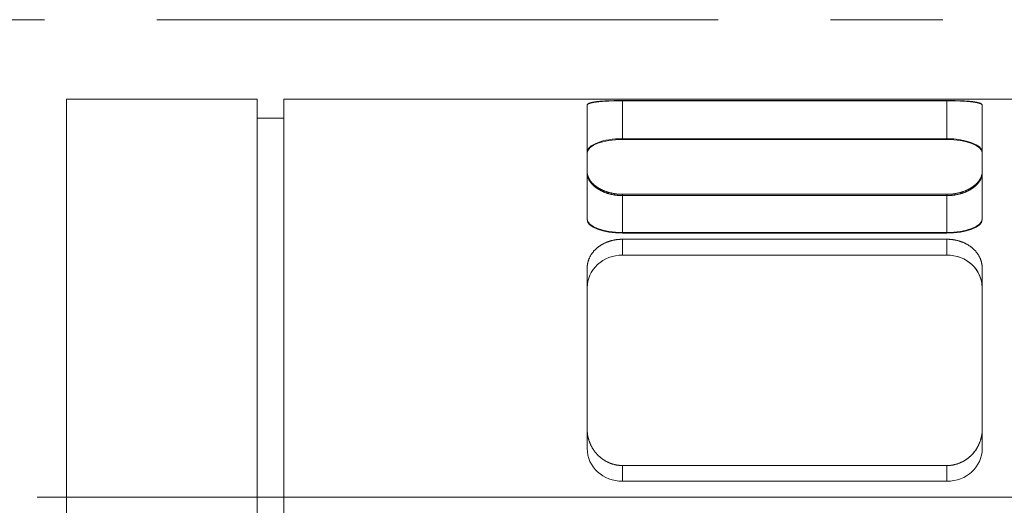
# Model space of a CAD drawing. Header units: millimetres. Extents: x 14831 to 16595, y 7509 to 8717.
# Tile 7 of 15: x 16231 to 16287, y 8320 to 8348. Entities that reach past the tile are written whole.
import ezdxf

# ---------------------------------------------------------------- set-up
doc = ezdxf.new("R2010")
doc.units = ezdxf.units.MM
doc.header["$MEASUREMENT"] = 0
doc.linetypes.add('CENTER', pattern=[50.8, 31.75, -6.35, 6.35, -6.35])
doc.layers.add('图层2', color=3, linetype='CENTER', lineweight=13)
doc.layers.add('图层7', color=4, linetype='Continuous', lineweight=15)

msp = doc.modelspace()

# ---------------------------------------------------------------- linework, layer by layer
at = {"layer": '图层2'}
msp.add_line((15274.001, 8347.773), (16397.001, 8347.773), dxfattribs=at)
at = {"layer": '图层7'}
for p, q in [((16234.087, 8298.273), (16234.087, 8343.273)), ((16234.087, 8343.273), (16244.871, 8343.273)), ((16244.871, 8298.273), (16244.871, 8343.273)), ((16246.377, 8343.273), (16341.481, 8343.273)), ((16246.377, 8343.273), (16246.377, 8298.273)), ((16263.538, 8342.941), (16263.538, 8342.922)), ((16263.538, 8342.922), (16263.538, 8339.109)), ((16265.538, 8343.202), (16283.883, 8343.202)), ((16265.538, 8343.202), (16265.538, 8343.192)), ((16283.883, 8343.192), (16265.538, 8343.192)), ((16265.538, 8343.192), (16265.538, 8341.004)), ((16283.883, 8343.202), (16283.883, 8343.192)), ((16283.883, 8343.192), (16283.883, 8341.004)), ((16285.883, 8342.941), (16285.883, 8342.922)), ((16285.883, 8339.109), (16285.883, 8342.922)), ((16244.871, 8342.202), (16246.377, 8342.202)), ((16265.538, 8341.045), (16283.883, 8341.045)), ((16283.883, 8341.004), (16265.538, 8341.004)), ((16263.538, 8339.109), (16263.538, 8336.471)), ((16285.883, 8339.109), (16285.883, 8336.471)), ((16283.883, 8337.903), (16265.538, 8337.903)), ((16265.538, 8337.903), (16265.538, 8335.705)), ((16283.883, 8337.903), (16283.883, 8335.705)), ((16265.538, 8337.829), (16283.883, 8337.829)), ((16283.883, 8335.747), (16265.538, 8335.747)), ((16265.538, 8335.705), (16283.883, 8335.705)), ((16283.883, 8335.362), (16265.538, 8335.362)), ((16265.538, 8335.362), (16265.538, 8334.469)), ((16283.883, 8335.362), (16283.883, 8334.469)), ((16283.883, 8334.469), (16265.538, 8334.469)), ((16263.538, 8333.724), (16263.538, 8324.627)), ((16285.883, 8324.627), (16285.883, 8333.724)), ((16263.538, 8324.627), (16263.538, 8323.525)), ((16285.883, 8324.627), (16285.883, 8323.525)), ((16265.538, 8322.57), (16283.883, 8322.57)), ((16265.538, 8322.57), (16265.538, 8321.677)), ((16283.883, 8322.57), (16283.883, 8321.677)), ((16265.538, 8321.677), (16283.883, 8321.677)), ((16358.624, 8320.773), (16232.429, 8320.773)), ((16316.02, 8320.773), (16234.087, 8320.773))]:
    msp.add_line(p, q, dxfattribs=at)
for points in [[(16263.538, 8342.941), (16263.538, 8342.943), (16263.538, 8342.948), (16263.539, 8342.953), (16263.539, 8342.956), (16263.54, 8342.958), (16263.542, 8342.963), (16263.544, 8342.968), (16263.546, 8342.972), (16263.549, 8342.977), (16263.552, 8342.982), (16263.554, 8342.984), (16263.556, 8342.986), (16263.56, 8342.991), (16263.564, 8342.996), (16263.569, 8343), (16263.574, 8343.005), (16263.58, 8343.009), (16263.583, 8343.011), (16263.586, 8343.014), (16263.593, 8343.018), (16263.6, 8343.022), (16263.603, 8343.025), (16263.607, 8343.027), (16263.615, 8343.031), (16263.623, 8343.035), (16263.628, 8343.037), (16263.632, 8343.039), (16263.641, 8343.044), (16263.651, 8343.048), (16263.661, 8343.052), (16263.671, 8343.056), (16263.682, 8343.059), (16263.687, 8343.061), (16263.693, 8343.063), (16263.704, 8343.067), (16263.716, 8343.071), (16263.728, 8343.074), (16263.741, 8343.078), (16263.754, 8343.082), (16263.761, 8343.083), (16263.768, 8343.085), (16263.782, 8343.089), (16263.796, 8343.092), (16263.81, 8343.095), (16263.825, 8343.099), (16263.84, 8343.102), (16263.848, 8343.103), (16263.856, 8343.105), (16263.872, 8343.108), (16263.888, 8343.111), (16263.905, 8343.114), (16263.922, 8343.117), (16263.939, 8343.12), (16263.947, 8343.121), (16263.956, 8343.122), (16263.974, 8343.125), (16263.992, 8343.128), (16264.01, 8343.13), (16264.029, 8343.133), (16264.048, 8343.135), (16264.057, 8343.136), (16264.067, 8343.138), (16264.086, 8343.14), (16264.105, 8343.142), (16264.115, 8343.143), (16264.125, 8343.145), (16264.145, 8343.147), (16264.165, 8343.149), (16264.175, 8343.15), (16264.185, 8343.151), (16264.206, 8343.153), (16264.228, 8343.155), (16264.249, 8343.157), (16264.271, 8343.159), (16264.294, 8343.161), (16264.305, 8343.162), (16264.317, 8343.163), (16264.34, 8343.164), (16264.363, 8343.166), (16264.387, 8343.168), (16264.411, 8343.17), (16264.435, 8343.171), (16264.448, 8343.172), (16264.46, 8343.173), (16264.485, 8343.174), (16264.51, 8343.176), (16264.536, 8343.177), (16264.561, 8343.179), (16264.587, 8343.18), (16264.601, 8343.181), (16264.614, 8343.181), (16264.64, 8343.183), (16264.667, 8343.184), (16264.694, 8343.185), (16264.721, 8343.186), (16264.748, 8343.187), (16264.762, 8343.188), (16264.776, 8343.188), (16264.804, 8343.189), (16264.832, 8343.19), (16264.86, 8343.191), (16264.888, 8343.192), (16264.916, 8343.193), (16264.931, 8343.193), (16264.945, 8343.194), (16264.973, 8343.195), (16265.002, 8343.195), (16265.017, 8343.196), (16265.031, 8343.196), (16265.06, 8343.197), (16265.089, 8343.197), (16265.103, 8343.198), (16265.118, 8343.198), (16265.147, 8343.198), (16265.176, 8343.199), (16265.205, 8343.199), (16265.234, 8343.2), (16265.263, 8343.2), (16265.278, 8343.2), (16265.293, 8343.2), (16265.322, 8343.201), (16265.351, 8343.201), (16265.38, 8343.201), (16265.409, 8343.201), (16265.437, 8343.201), (16265.452, 8343.201), (16265.466, 8343.202), (16265.495, 8343.202), (16265.523, 8343.202), (16265.538, 8343.202)], [(16265.538, 8343.192), (16265.523, 8343.192), (16265.495, 8343.192), (16265.466, 8343.192), (16265.452, 8343.192), (16265.438, 8343.192), (16265.409, 8343.192), (16265.38, 8343.192), (16265.351, 8343.191), (16265.322, 8343.191), (16265.293, 8343.191), (16265.278, 8343.191), (16265.264, 8343.191), (16265.235, 8343.19), (16265.205, 8343.19), (16265.176, 8343.189), (16265.147, 8343.189), (16265.118, 8343.188), (16265.104, 8343.188), (16265.089, 8343.188), (16265.06, 8343.187), (16265.031, 8343.186), (16265.017, 8343.186), (16265.003, 8343.186), (16264.974, 8343.185), (16264.945, 8343.184), (16264.931, 8343.184), (16264.917, 8343.183), (16264.888, 8343.182), (16264.86, 8343.181), (16264.832, 8343.18), (16264.804, 8343.179), (16264.776, 8343.178), (16264.763, 8343.178), (16264.749, 8343.177), (16264.722, 8343.176), (16264.694, 8343.175), (16264.667, 8343.174), (16264.641, 8343.172), (16264.614, 8343.171), (16264.601, 8343.17), (16264.588, 8343.17), (16264.562, 8343.168), (16264.536, 8343.167), (16264.511, 8343.165), (16264.485, 8343.163), (16264.46, 8343.162), (16264.448, 8343.161), (16264.436, 8343.16), (16264.411, 8343.158), (16264.387, 8343.157), (16264.364, 8343.155), (16264.34, 8343.153), (16264.317, 8343.151), (16264.306, 8343.15), (16264.294, 8343.149), (16264.272, 8343.147), (16264.25, 8343.145), (16264.228, 8343.143), (16264.207, 8343.141), (16264.186, 8343.139), (16264.175, 8343.138), (16264.165, 8343.137), (16264.145, 8343.134), (16264.125, 8343.132), (16264.115, 8343.131), (16264.106, 8343.13), (16264.086, 8343.128), (16264.067, 8343.125), (16264.057, 8343.124), (16264.048, 8343.123), (16264.029, 8343.12), (16264.011, 8343.117), (16263.992, 8343.115), (16263.974, 8343.112), (16263.957, 8343.109), (16263.948, 8343.108), (16263.939, 8343.106), (16263.922, 8343.103), (16263.905, 8343.1), (16263.888, 8343.097), (16263.872, 8343.094), (16263.856, 8343.091), (16263.848, 8343.089), (16263.841, 8343.088), (16263.825, 8343.084), (16263.811, 8343.081), (16263.796, 8343.078), (16263.782, 8343.074), (16263.768, 8343.07), (16263.761, 8343.069), (16263.754, 8343.067), (16263.741, 8343.063), (16263.729, 8343.059), (16263.716, 8343.056), (16263.704, 8343.052), (16263.693, 8343.048), (16263.687, 8343.046), (16263.682, 8343.044), (16263.671, 8343.04), (16263.661, 8343.036), (16263.651, 8343.032), (16263.641, 8343.027), (16263.632, 8343.023), (16263.628, 8343.021), (16263.623, 8343.019), (16263.615, 8343.014), (16263.607, 8343.01), (16263.604, 8343.008), (16263.6, 8343.006), (16263.593, 8343.001), (16263.586, 8342.997), (16263.583, 8342.994), (16263.58, 8342.992), (16263.574, 8342.987), (16263.569, 8342.983), (16263.564, 8342.978), (16263.56, 8342.973), (16263.556, 8342.968), (16263.554, 8342.966), (16263.552, 8342.964), (16263.549, 8342.959), (16263.546, 8342.954), (16263.544, 8342.949), (16263.542, 8342.944), (16263.54, 8342.939), (16263.539, 8342.937), (16263.539, 8342.934), (16263.538, 8342.929), (16263.538, 8342.924), (16263.538, 8342.922)], [(16283.883, 8343.202), (16283.897, 8343.202), (16283.926, 8343.202), (16283.954, 8343.202), (16283.969, 8343.201), (16283.983, 8343.201), (16284.012, 8343.201), (16284.041, 8343.201), (16284.07, 8343.201), (16284.099, 8343.201), (16284.128, 8343.2), (16284.143, 8343.2), (16284.157, 8343.2), (16284.186, 8343.2), (16284.216, 8343.199), (16284.245, 8343.199), (16284.274, 8343.198), (16284.303, 8343.198), (16284.317, 8343.198), (16284.332, 8343.197), (16284.361, 8343.197), (16284.39, 8343.196), (16284.404, 8343.196), (16284.419, 8343.195), (16284.447, 8343.195), (16284.476, 8343.194), (16284.49, 8343.193), (16284.504, 8343.193), (16284.533, 8343.192), (16284.561, 8343.191), (16284.589, 8343.19), (16284.617, 8343.189), (16284.645, 8343.188), (16284.659, 8343.188), (16284.672, 8343.187), (16284.7, 8343.186), (16284.727, 8343.185), (16284.754, 8343.184), (16284.781, 8343.183), (16284.807, 8343.181), (16284.82, 8343.181), (16284.833, 8343.18), (16284.859, 8343.179), (16284.885, 8343.177), (16284.911, 8343.176), (16284.936, 8343.174), (16284.961, 8343.173), (16284.973, 8343.172), (16284.985, 8343.171), (16285.01, 8343.17), (16285.034, 8343.168), (16285.058, 8343.166), (16285.081, 8343.164), (16285.104, 8343.163), (16285.116, 8343.162), (16285.127, 8343.161), (16285.149, 8343.159), (16285.171, 8343.157), (16285.193, 8343.155), (16285.214, 8343.153), (16285.235, 8343.151), (16285.246, 8343.15), (16285.256, 8343.149), (16285.276, 8343.147), (16285.296, 8343.145), (16285.306, 8343.143), (16285.316, 8343.142), (16285.335, 8343.14), (16285.354, 8343.138), (16285.364, 8343.136), (16285.373, 8343.135), (16285.392, 8343.133), (16285.411, 8343.13), (16285.429, 8343.128), (16285.447, 8343.125), (16285.465, 8343.122), (16285.473, 8343.121), (16285.482, 8343.12), (16285.499, 8343.117), (16285.516, 8343.114), (16285.533, 8343.111), (16285.549, 8343.108), (16285.565, 8343.105), (16285.573, 8343.103), (16285.58, 8343.102), (16285.596, 8343.099), (16285.61, 8343.095), (16285.625, 8343.092), (16285.639, 8343.089), (16285.653, 8343.085), (16285.66, 8343.083), (16285.666, 8343.082), (16285.68, 8343.078), (16285.692, 8343.074), (16285.705, 8343.071), (16285.716, 8343.067), (16285.728, 8343.063), (16285.734, 8343.061), (16285.739, 8343.059), (16285.75, 8343.056), (16285.76, 8343.052), (16285.77, 8343.048), (16285.78, 8343.044), (16285.789, 8343.039), (16285.793, 8343.037), (16285.797, 8343.035), (16285.806, 8343.031), (16285.814, 8343.027), (16285.817, 8343.025), (16285.821, 8343.022), (16285.828, 8343.018), (16285.835, 8343.014), (16285.838, 8343.011), (16285.841, 8343.009), (16285.846, 8343.005), (16285.852, 8343), (16285.857, 8342.996), (16285.861, 8342.991), (16285.865, 8342.986), (16285.867, 8342.984), (16285.869, 8342.982), (16285.872, 8342.977), (16285.875, 8342.972), (16285.877, 8342.968), (16285.879, 8342.963), (16285.881, 8342.958), (16285.881, 8342.956), (16285.882, 8342.953), (16285.883, 8342.948), (16285.883, 8342.943), (16285.883, 8342.941)], [(16285.883, 8342.922), (16285.883, 8342.924), (16285.883, 8342.929), (16285.882, 8342.934), (16285.881, 8342.937), (16285.881, 8342.939), (16285.879, 8342.944), (16285.877, 8342.949), (16285.875, 8342.954), (16285.872, 8342.959), (16285.869, 8342.964), (16285.867, 8342.966), (16285.865, 8342.968), (16285.861, 8342.973), (16285.857, 8342.978), (16285.852, 8342.983), (16285.846, 8342.987), (16285.841, 8342.992), (16285.838, 8342.994), (16285.834, 8342.997), (16285.828, 8343.001), (16285.821, 8343.006), (16285.817, 8343.008), (16285.813, 8343.01), (16285.806, 8343.014), (16285.797, 8343.019), (16285.793, 8343.021), (16285.789, 8343.023), (16285.78, 8343.027), (16285.77, 8343.032), (16285.76, 8343.036), (16285.75, 8343.04), (16285.739, 8343.044), (16285.734, 8343.046), (16285.728, 8343.048), (16285.716, 8343.052), (16285.704, 8343.056), (16285.692, 8343.059), (16285.679, 8343.063), (16285.666, 8343.067), (16285.66, 8343.069), (16285.653, 8343.07), (16285.639, 8343.074), (16285.625, 8343.078), (16285.61, 8343.081), (16285.595, 8343.084), (16285.58, 8343.088), (16285.572, 8343.089), (16285.564, 8343.091), (16285.549, 8343.094), (16285.532, 8343.097), (16285.516, 8343.1), (16285.499, 8343.103), (16285.482, 8343.106), (16285.473, 8343.108), (16285.464, 8343.109), (16285.446, 8343.112), (16285.428, 8343.115), (16285.41, 8343.117), (16285.392, 8343.12), (16285.373, 8343.123), (16285.363, 8343.124), (16285.354, 8343.125), (16285.335, 8343.128), (16285.315, 8343.13), (16285.305, 8343.131), (16285.296, 8343.132), (16285.276, 8343.134), (16285.256, 8343.137), (16285.245, 8343.138), (16285.235, 8343.139), (16285.214, 8343.141), (16285.193, 8343.143), (16285.171, 8343.145), (16285.149, 8343.147), (16285.126, 8343.149), (16285.115, 8343.15), (16285.104, 8343.151), (16285.081, 8343.153), (16285.057, 8343.155), (16285.033, 8343.157), (16285.009, 8343.158), (16284.985, 8343.16), (16284.973, 8343.161), (16284.96, 8343.162), (16284.935, 8343.163), (16284.91, 8343.165), (16284.885, 8343.167), (16284.859, 8343.168), (16284.833, 8343.17), (16284.82, 8343.17), (16284.807, 8343.171), (16284.78, 8343.172), (16284.753, 8343.174), (16284.726, 8343.175), (16284.699, 8343.176), (16284.672, 8343.177), (16284.658, 8343.178), (16284.644, 8343.178), (16284.617, 8343.179), (16284.589, 8343.18), (16284.561, 8343.181), (16284.532, 8343.182), (16284.504, 8343.183), (16284.49, 8343.184), (16284.476, 8343.184), (16284.447, 8343.185), (16284.418, 8343.186), (16284.404, 8343.186), (16284.389, 8343.186), (16284.361, 8343.187), (16284.332, 8343.188), (16284.317, 8343.188), (16284.303, 8343.188), (16284.274, 8343.189), (16284.244, 8343.189), (16284.215, 8343.19), (16284.186, 8343.19), (16284.157, 8343.191), (16284.143, 8343.191), (16284.128, 8343.191), (16284.099, 8343.191), (16284.07, 8343.191), (16284.041, 8343.192), (16284.012, 8343.192), (16283.983, 8343.192), (16283.969, 8343.192), (16283.954, 8343.192), (16283.926, 8343.192), (16283.897, 8343.192), (16283.883, 8343.192)], [(16265.538, 8337.903), (16265.523, 8337.903), (16265.495, 8337.903), (16265.466, 8337.904), (16265.452, 8337.904), (16265.437, 8337.905), (16265.409, 8337.906), (16265.38, 8337.907), (16265.351, 8337.909), (16265.322, 8337.911), (16265.293, 8337.913), (16265.278, 8337.914), (16265.263, 8337.916), (16265.234, 8337.919), (16265.205, 8337.922), (16265.176, 8337.925), (16265.147, 8337.929), (16265.118, 8337.933), (16265.103, 8337.935), (16265.089, 8337.938), (16265.06, 8337.942), (16265.031, 8337.947), (16265.017, 8337.95), (16265.002, 8337.953), (16264.973, 8337.958), (16264.945, 8337.964), (16264.931, 8337.967), (16264.916, 8337.97), (16264.888, 8337.977), (16264.86, 8337.983), (16264.832, 8337.99), (16264.804, 8337.998), (16264.776, 8338.005), (16264.762, 8338.009), (16264.748, 8338.013), (16264.721, 8338.021), (16264.694, 8338.029), (16264.667, 8338.038), (16264.64, 8338.047), (16264.614, 8338.056), (16264.601, 8338.061), (16264.587, 8338.065), (16264.561, 8338.075), (16264.536, 8338.085), (16264.51, 8338.095), (16264.485, 8338.105), (16264.46, 8338.115), (16264.448, 8338.121), (16264.435, 8338.126), (16264.411, 8338.137), (16264.387, 8338.148), (16264.363, 8338.159), (16264.34, 8338.171), (16264.317, 8338.182), (16264.305, 8338.188), (16264.294, 8338.194), (16264.271, 8338.206), (16264.249, 8338.218), (16264.228, 8338.23), (16264.206, 8338.243), (16264.185, 8338.255), (16264.175, 8338.261), (16264.165, 8338.268), (16264.145, 8338.28), (16264.125, 8338.293), (16264.115, 8338.3), (16264.105, 8338.306), (16264.086, 8338.319), (16264.067, 8338.333), (16264.057, 8338.339), (16264.048, 8338.346), (16264.029, 8338.36), (16264.01, 8338.374), (16263.992, 8338.388), (16263.974, 8338.403), (16263.956, 8338.417), (16263.947, 8338.425), (16263.939, 8338.432), (16263.922, 8338.447), (16263.905, 8338.462), (16263.888, 8338.477), (16263.872, 8338.493), (16263.856, 8338.508), (16263.848, 8338.516), (16263.84, 8338.524), (16263.825, 8338.54), (16263.81, 8338.556), (16263.796, 8338.572), (16263.782, 8338.588), (16263.768, 8338.604), (16263.761, 8338.613), (16263.754, 8338.621), (16263.741, 8338.637), (16263.728, 8338.654), (16263.716, 8338.671), (16263.704, 8338.687), (16263.693, 8338.704), (16263.687, 8338.713), (16263.682, 8338.721), (16263.671, 8338.738), (16263.661, 8338.755), (16263.651, 8338.772), (16263.641, 8338.79), (16263.632, 8338.807), (16263.628, 8338.815), (16263.623, 8338.824), (16263.615, 8338.841), (16263.607, 8338.859), (16263.603, 8338.867), (16263.6, 8338.876), (16263.593, 8338.893), (16263.586, 8338.91), (16263.583, 8338.919), (16263.58, 8338.928), (16263.574, 8338.945), (16263.569, 8338.962), (16263.564, 8338.979), (16263.56, 8338.997), (16263.556, 8339.014), (16263.554, 8339.022), (16263.552, 8339.031), (16263.549, 8339.048), (16263.546, 8339.065), (16263.544, 8339.082), (16263.542, 8339.098), (16263.54, 8339.115), (16263.539, 8339.124), (16263.539, 8339.132), (16263.538, 8339.148), (16263.538, 8339.165), (16263.538, 8339.173)], [(16263.538, 8339.109), (16263.538, 8339.101), (16263.538, 8339.084), (16263.539, 8339.067), (16263.539, 8339.059), (16263.54, 8339.051), (16263.542, 8339.034), (16263.544, 8339.017), (16263.546, 8339), (16263.549, 8338.983), (16263.552, 8338.966), (16263.554, 8338.957), (16263.556, 8338.948), (16263.56, 8338.931), (16263.564, 8338.914), (16263.569, 8338.896), (16263.574, 8338.879), (16263.58, 8338.862), (16263.583, 8338.853), (16263.586, 8338.844), (16263.593, 8338.827), (16263.6, 8338.809), (16263.603, 8338.801), (16263.607, 8338.792), (16263.615, 8338.775), (16263.623, 8338.757), (16263.628, 8338.749), (16263.632, 8338.74), (16263.641, 8338.723), (16263.651, 8338.705), (16263.66, 8338.688), (16263.671, 8338.671), (16263.681, 8338.654), (16263.687, 8338.645), (16263.693, 8338.637), (16263.704, 8338.62), (16263.716, 8338.603), (16263.728, 8338.586), (16263.741, 8338.569), (16263.754, 8338.553), (16263.761, 8338.544), (16263.768, 8338.536), (16263.781, 8338.52), (16263.796, 8338.503), (16263.81, 8338.487), (16263.825, 8338.471), (16263.84, 8338.455), (16263.848, 8338.447), (16263.856, 8338.439), (16263.872, 8338.423), (16263.888, 8338.408), (16263.904, 8338.393), (16263.921, 8338.377), (16263.938, 8338.362), (16263.947, 8338.355), (16263.956, 8338.347), (16263.974, 8338.333), (16263.992, 8338.318), (16264.01, 8338.304), (16264.028, 8338.29), (16264.047, 8338.276), (16264.057, 8338.269), (16264.066, 8338.262), (16264.085, 8338.249), (16264.105, 8338.235), (16264.115, 8338.229), (16264.124, 8338.222), (16264.144, 8338.209), (16264.164, 8338.197), (16264.175, 8338.19), (16264.185, 8338.184), (16264.206, 8338.171), (16264.227, 8338.159), (16264.249, 8338.147), (16264.271, 8338.135), (16264.293, 8338.122), (16264.305, 8338.117), (16264.316, 8338.111), (16264.339, 8338.099), (16264.363, 8338.087), (16264.386, 8338.076), (16264.41, 8338.065), (16264.435, 8338.054), (16264.447, 8338.049), (16264.459, 8338.043), (16264.484, 8338.033), (16264.51, 8338.022), (16264.535, 8338.012), (16264.561, 8338.002), (16264.587, 8337.993), (16264.6, 8337.988), (16264.613, 8337.983), (16264.64, 8337.974), (16264.667, 8337.965), (16264.694, 8337.956), (16264.721, 8337.948), (16264.748, 8337.94), (16264.762, 8337.936), (16264.776, 8337.932), (16264.803, 8337.924), (16264.831, 8337.917), (16264.859, 8337.91), (16264.888, 8337.903), (16264.916, 8337.897), (16264.93, 8337.894), (16264.945, 8337.89), (16264.973, 8337.885), (16265.002, 8337.879), (16265.016, 8337.876), (16265.031, 8337.874), (16265.06, 8337.869), (16265.089, 8337.864), (16265.103, 8337.862), (16265.118, 8337.859), (16265.147, 8337.855), (16265.176, 8337.852), (16265.205, 8337.848), (16265.234, 8337.845), (16265.263, 8337.842), (16265.278, 8337.841), (16265.292, 8337.839), (16265.322, 8337.837), (16265.351, 8337.835), (16265.38, 8337.833), (16265.409, 8337.832), (16265.437, 8337.831), (16265.452, 8337.83), (16265.466, 8337.83), (16265.495, 8337.829), (16265.523, 8337.829), (16265.538, 8337.829)], [(16285.883, 8339.173), (16285.883, 8339.165), (16285.883, 8339.148), (16285.882, 8339.132), (16285.881, 8339.124), (16285.881, 8339.115), (16285.879, 8339.098), (16285.877, 8339.082), (16285.875, 8339.065), (16285.872, 8339.048), (16285.869, 8339.031), (16285.867, 8339.022), (16285.865, 8339.014), (16285.861, 8338.997), (16285.857, 8338.979), (16285.852, 8338.962), (16285.846, 8338.945), (16285.841, 8338.928), (16285.838, 8338.919), (16285.835, 8338.91), (16285.828, 8338.893), (16285.821, 8338.876), (16285.817, 8338.867), (16285.814, 8338.859), (16285.806, 8338.841), (16285.797, 8338.824), (16285.793, 8338.815), (16285.789, 8338.807), (16285.78, 8338.79), (16285.77, 8338.772), (16285.76, 8338.755), (16285.75, 8338.738), (16285.739, 8338.721), (16285.734, 8338.713), (16285.728, 8338.704), (16285.716, 8338.687), (16285.705, 8338.671), (16285.692, 8338.654), (16285.68, 8338.637), (16285.666, 8338.621), (16285.66, 8338.613), (16285.653, 8338.604), (16285.639, 8338.588), (16285.625, 8338.572), (16285.61, 8338.556), (16285.596, 8338.54), (16285.58, 8338.524), (16285.573, 8338.516), (16285.565, 8338.508), (16285.549, 8338.493), (16285.533, 8338.477), (16285.516, 8338.462), (16285.499, 8338.447), (16285.482, 8338.432), (16285.473, 8338.425), (16285.465, 8338.417), (16285.447, 8338.403), (16285.429, 8338.388), (16285.411, 8338.374), (16285.392, 8338.36), (16285.373, 8338.346), (16285.364, 8338.339), (16285.354, 8338.333), (16285.335, 8338.319), (16285.316, 8338.306), (16285.306, 8338.3), (16285.296, 8338.293), (16285.276, 8338.28), (16285.256, 8338.268), (16285.246, 8338.261), (16285.235, 8338.255), (16285.214, 8338.243), (16285.193, 8338.23), (16285.171, 8338.218), (16285.149, 8338.206), (16285.127, 8338.194), (16285.116, 8338.188), (16285.104, 8338.182), (16285.081, 8338.171), (16285.058, 8338.159), (16285.034, 8338.148), (16285.01, 8338.137), (16284.985, 8338.126), (16284.973, 8338.121), (16284.961, 8338.115), (16284.936, 8338.105), (16284.911, 8338.095), (16284.885, 8338.085), (16284.859, 8338.075), (16284.833, 8338.065), (16284.82, 8338.061), (16284.807, 8338.056), (16284.781, 8338.047), (16284.754, 8338.038), (16284.727, 8338.029), (16284.7, 8338.021), (16284.672, 8338.013), (16284.659, 8338.009), (16284.645, 8338.005), (16284.617, 8337.998), (16284.589, 8337.99), (16284.561, 8337.983), (16284.533, 8337.977), (16284.504, 8337.97), (16284.49, 8337.967), (16284.476, 8337.964), (16284.447, 8337.958), (16284.419, 8337.953), (16284.404, 8337.95), (16284.39, 8337.947), (16284.361, 8337.942), (16284.332, 8337.938), (16284.317, 8337.935), (16284.303, 8337.933), (16284.274, 8337.929), (16284.245, 8337.925), (16284.216, 8337.922), (16284.186, 8337.919), (16284.157, 8337.916), (16284.143, 8337.914), (16284.128, 8337.913), (16284.099, 8337.911), (16284.07, 8337.909), (16284.041, 8337.907), (16284.012, 8337.906), (16283.983, 8337.905), (16283.969, 8337.904), (16283.954, 8337.904), (16283.926, 8337.903), (16283.897, 8337.903), (16283.883, 8337.903)], [(16283.883, 8337.829), (16283.897, 8337.829), (16283.926, 8337.829), (16283.955, 8337.83), (16283.969, 8337.83), (16283.983, 8337.831), (16284.012, 8337.832), (16284.041, 8337.833), (16284.07, 8337.835), (16284.099, 8337.837), (16284.128, 8337.839), (16284.143, 8337.841), (16284.157, 8337.842), (16284.187, 8337.845), (16284.216, 8337.848), (16284.245, 8337.852), (16284.274, 8337.855), (16284.303, 8337.859), (16284.318, 8337.862), (16284.332, 8337.864), (16284.361, 8337.869), (16284.39, 8337.874), (16284.404, 8337.876), (16284.419, 8337.879), (16284.448, 8337.885), (16284.476, 8337.89), (16284.49, 8337.894), (16284.505, 8337.897), (16284.533, 8337.903), (16284.561, 8337.91), (16284.589, 8337.917), (16284.617, 8337.924), (16284.645, 8337.932), (16284.659, 8337.936), (16284.673, 8337.94), (16284.7, 8337.948), (16284.727, 8337.956), (16284.754, 8337.965), (16284.781, 8337.974), (16284.807, 8337.983), (16284.821, 8337.988), (16284.834, 8337.993), (16284.86, 8338.002), (16284.886, 8338.012), (16284.911, 8338.022), (16284.936, 8338.033), (16284.961, 8338.043), (16284.974, 8338.049), (16284.986, 8338.054), (16285.01, 8338.065), (16285.034, 8338.076), (16285.058, 8338.087), (16285.081, 8338.099), (16285.105, 8338.111), (16285.116, 8338.117), (16285.127, 8338.122), (16285.15, 8338.135), (16285.172, 8338.147), (16285.193, 8338.159), (16285.215, 8338.171), (16285.236, 8338.184), (16285.246, 8338.19), (16285.256, 8338.197), (16285.276, 8338.209), (16285.296, 8338.222), (16285.306, 8338.229), (16285.316, 8338.235), (16285.335, 8338.249), (16285.355, 8338.262), (16285.364, 8338.269), (16285.374, 8338.276), (16285.392, 8338.29), (16285.411, 8338.304), (16285.429, 8338.318), (16285.447, 8338.333), (16285.465, 8338.347), (16285.474, 8338.355), (16285.482, 8338.362), (16285.499, 8338.377), (16285.516, 8338.393), (16285.533, 8338.408), (16285.549, 8338.423), (16285.565, 8338.439), (16285.573, 8338.447), (16285.581, 8338.455), (16285.596, 8338.471), (16285.611, 8338.487), (16285.625, 8338.503), (16285.639, 8338.52), (16285.653, 8338.536), (16285.66, 8338.544), (16285.667, 8338.553), (16285.68, 8338.569), (16285.692, 8338.586), (16285.705, 8338.603), (16285.717, 8338.62), (16285.728, 8338.637), (16285.734, 8338.645), (16285.739, 8338.654), (16285.75, 8338.671), (16285.76, 8338.688), (16285.77, 8338.705), (16285.78, 8338.723), (16285.789, 8338.74), (16285.793, 8338.749), (16285.797, 8338.757), (16285.806, 8338.775), (16285.814, 8338.792), (16285.817, 8338.801), (16285.821, 8338.809), (16285.828, 8338.827), (16285.835, 8338.844), (16285.838, 8338.853), (16285.841, 8338.862), (16285.846, 8338.879), (16285.852, 8338.896), (16285.857, 8338.914), (16285.861, 8338.931), (16285.865, 8338.948), (16285.867, 8338.957), (16285.869, 8338.966), (16285.872, 8338.983), (16285.875, 8339), (16285.877, 8339.017), (16285.879, 8339.034), (16285.881, 8339.051), (16285.881, 8339.059), (16285.882, 8339.067), (16285.883, 8339.084), (16285.883, 8339.101), (16285.883, 8339.109)], [(16263.538, 8333.724), (16263.538, 8333.735), (16263.538, 8333.758), (16263.539, 8333.782), (16263.539, 8333.794), (16263.54, 8333.805), (16263.542, 8333.829), (16263.544, 8333.852), (16263.546, 8333.876), (16263.549, 8333.9), (16263.552, 8333.923), (16263.554, 8333.935), (16263.556, 8333.947), (16263.56, 8333.971), (16263.564, 8333.994), (16263.569, 8334.018), (16263.574, 8334.042), (16263.58, 8334.065), (16263.583, 8334.077), (16263.586, 8334.089), (16263.593, 8334.112), (16263.6, 8334.136), (16263.603, 8334.148), (16263.607, 8334.159), (16263.615, 8334.183), (16263.623, 8334.206), (16263.628, 8334.217), (16263.632, 8334.229), (16263.641, 8334.252), (16263.651, 8334.275), (16263.661, 8334.298), (16263.671, 8334.32), (16263.682, 8334.343), (16263.687, 8334.354), (16263.693, 8334.365), (16263.704, 8334.387), (16263.716, 8334.409), (16263.728, 8334.431), (16263.741, 8334.453), (16263.754, 8334.475), (16263.761, 8334.485), (16263.768, 8334.496), (16263.782, 8334.517), (16263.796, 8334.538), (16263.81, 8334.559), (16263.825, 8334.58), (16263.84, 8334.6), (16263.848, 8334.61), (16263.856, 8334.62), (16263.872, 8334.64), (16263.888, 8334.66), (16263.905, 8334.679), (16263.922, 8334.698), (16263.939, 8334.717), (16263.947, 8334.726), (16263.956, 8334.736), (16263.974, 8334.754), (16263.992, 8334.772), (16264.01, 8334.79), (16264.029, 8334.808), (16264.048, 8334.825), (16264.057, 8334.834), (16264.067, 8334.842), (16264.086, 8334.859), (16264.105, 8334.875), (16264.115, 8334.883), (16264.125, 8334.891), (16264.145, 8334.907), (16264.165, 8334.923), (16264.175, 8334.931), (16264.185, 8334.938), (16264.206, 8334.954), (16264.228, 8334.969), (16264.249, 8334.984), (16264.271, 8334.999), (16264.294, 8335.013), (16264.305, 8335.02), (16264.317, 8335.028), (16264.34, 8335.042), (16264.363, 8335.056), (16264.387, 8335.069), (16264.411, 8335.083), (16264.435, 8335.096), (16264.448, 8335.103), (16264.46, 8335.109), (16264.485, 8335.122), (16264.51, 8335.134), (16264.536, 8335.146), (16264.561, 8335.158), (16264.587, 8335.169), (16264.601, 8335.175), (16264.614, 8335.181), (16264.64, 8335.192), (16264.667, 8335.202), (16264.694, 8335.212), (16264.721, 8335.222), (16264.748, 8335.232), (16264.762, 8335.237), (16264.776, 8335.241), (16264.804, 8335.25), (16264.832, 8335.259), (16264.86, 8335.267), (16264.888, 8335.275), (16264.916, 8335.283), (16264.931, 8335.287), (16264.945, 8335.29), (16264.973, 8335.297), (16265.002, 8335.304), (16265.017, 8335.307), (16265.031, 8335.31), (16265.06, 8335.316), (16265.089, 8335.321), (16265.103, 8335.324), (16265.118, 8335.327), (16265.147, 8335.331), (16265.176, 8335.336), (16265.205, 8335.34), (16265.234, 8335.344), (16265.263, 8335.347), (16265.278, 8335.349), (16265.293, 8335.35), (16265.322, 8335.353), (16265.351, 8335.355), (16265.38, 8335.357), (16265.409, 8335.359), (16265.437, 8335.36), (16265.452, 8335.361), (16265.466, 8335.361), (16265.495, 8335.362), (16265.523, 8335.362), (16265.538, 8335.362)], [(16265.538, 8335.362), (16265.523, 8335.362), (16265.495, 8335.362), (16265.466, 8335.361), (16265.452, 8335.361), (16265.437, 8335.36), (16265.409, 8335.359), (16265.38, 8335.357), (16265.351, 8335.355), (16265.322, 8335.353), (16265.293, 8335.35), (16265.278, 8335.349), (16265.263, 8335.347), (16265.234, 8335.344), (16265.205, 8335.34), (16265.176, 8335.336), (16265.147, 8335.331), (16265.118, 8335.327), (16265.103, 8335.324), (16265.089, 8335.321), (16265.06, 8335.316), (16265.031, 8335.31), (16265.017, 8335.307), (16265.002, 8335.304), (16264.973, 8335.297), (16264.945, 8335.29), (16264.931, 8335.287), (16264.916, 8335.283), (16264.888, 8335.275), (16264.86, 8335.267), (16264.832, 8335.259), (16264.804, 8335.25), (16264.776, 8335.241), (16264.762, 8335.237), (16264.748, 8335.232), (16264.721, 8335.222), (16264.694, 8335.212), (16264.667, 8335.202), (16264.64, 8335.192), (16264.614, 8335.181), (16264.601, 8335.175), (16264.587, 8335.169), (16264.561, 8335.158), (16264.536, 8335.146), (16264.51, 8335.134), (16264.485, 8335.122), (16264.46, 8335.109), (16264.448, 8335.103), (16264.435, 8335.096), (16264.411, 8335.083), (16264.387, 8335.069), (16264.363, 8335.056), (16264.34, 8335.042), (16264.317, 8335.028), (16264.305, 8335.02), (16264.294, 8335.013), (16264.271, 8334.999), (16264.249, 8334.984), (16264.228, 8334.969), (16264.206, 8334.954), (16264.185, 8334.938), (16264.175, 8334.931), (16264.165, 8334.923), (16264.145, 8334.907), (16264.125, 8334.891), (16264.115, 8334.883), (16264.105, 8334.875), (16264.086, 8334.859), (16264.067, 8334.842), (16264.057, 8334.834), (16264.048, 8334.825), (16264.029, 8334.808), (16264.01, 8334.79), (16263.992, 8334.772), (16263.974, 8334.754), (16263.956, 8334.736), (16263.947, 8334.726), (16263.939, 8334.717), (16263.922, 8334.698), (16263.905, 8334.679), (16263.888, 8334.66), (16263.872, 8334.64), (16263.856, 8334.62), (16263.848, 8334.61), (16263.84, 8334.6), (16263.825, 8334.58), (16263.81, 8334.559), (16263.796, 8334.538), (16263.782, 8334.517), (16263.768, 8334.496), (16263.761, 8334.485), (16263.754, 8334.475), (16263.741, 8334.453), (16263.728, 8334.431), (16263.716, 8334.409), (16263.704, 8334.387), (16263.693, 8334.365), (16263.687, 8334.354), (16263.682, 8334.343), (16263.671, 8334.32), (16263.661, 8334.298), (16263.651, 8334.275), (16263.641, 8334.252), (16263.632, 8334.229), (16263.628, 8334.217), (16263.623, 8334.206), (16263.615, 8334.183), (16263.607, 8334.159), (16263.603, 8334.148), (16263.6, 8334.136), (16263.593, 8334.112), (16263.586, 8334.089), (16263.583, 8334.077), (16263.58, 8334.065), (16263.574, 8334.042), (16263.569, 8334.018), (16263.564, 8333.994), (16263.56, 8333.971), (16263.556, 8333.947), (16263.554, 8333.935), (16263.552, 8333.923), (16263.549, 8333.9), (16263.546, 8333.876), (16263.544, 8333.852), (16263.542, 8333.829), (16263.54, 8333.805), (16263.539, 8333.794), (16263.539, 8333.782), (16263.538, 8333.758), (16263.538, 8333.735), (16263.538, 8333.724)], [(16283.883, 8335.362), (16283.897, 8335.362), (16283.926, 8335.362), (16283.954, 8335.361), (16283.969, 8335.361), (16283.983, 8335.36), (16284.012, 8335.359), (16284.041, 8335.357), (16284.07, 8335.355), (16284.099, 8335.353), (16284.128, 8335.35), (16284.143, 8335.349), (16284.157, 8335.347), (16284.186, 8335.344), (16284.216, 8335.34), (16284.245, 8335.336), (16284.274, 8335.331), (16284.303, 8335.327), (16284.317, 8335.324), (16284.332, 8335.321), (16284.361, 8335.316), (16284.39, 8335.31), (16284.404, 8335.307), (16284.419, 8335.304), (16284.447, 8335.297), (16284.476, 8335.29), (16284.49, 8335.287), (16284.504, 8335.283), (16284.533, 8335.275), (16284.561, 8335.267), (16284.589, 8335.259), (16284.617, 8335.25), (16284.645, 8335.241), (16284.659, 8335.237), (16284.672, 8335.232), (16284.7, 8335.222), (16284.727, 8335.212), (16284.754, 8335.202), (16284.781, 8335.192), (16284.807, 8335.181), (16284.82, 8335.175), (16284.833, 8335.169), (16284.859, 8335.158), (16284.885, 8335.146), (16284.911, 8335.134), (16284.936, 8335.122), (16284.961, 8335.109), (16284.973, 8335.103), (16284.985, 8335.096), (16285.01, 8335.083), (16285.034, 8335.069), (16285.058, 8335.056), (16285.081, 8335.042), (16285.104, 8335.028), (16285.116, 8335.02), (16285.127, 8335.013), (16285.149, 8334.999), (16285.171, 8334.984), (16285.193, 8334.969), (16285.214, 8334.954), (16285.235, 8334.938), (16285.246, 8334.931), (16285.256, 8334.923), (16285.276, 8334.907), (16285.296, 8334.891), (16285.306, 8334.883), (16285.316, 8334.875), (16285.335, 8334.859), (16285.354, 8334.842), (16285.364, 8334.834), (16285.373, 8334.825), (16285.392, 8334.808), (16285.411, 8334.79), (16285.429, 8334.772), (16285.447, 8334.754), (16285.465, 8334.736), (16285.473, 8334.726), (16285.482, 8334.717), (16285.499, 8334.698), (16285.516, 8334.679), (16285.533, 8334.66), (16285.549, 8334.64), (16285.565, 8334.62), (16285.573, 8334.61), (16285.58, 8334.6), (16285.596, 8334.58), (16285.61, 8334.559), (16285.625, 8334.538), (16285.639, 8334.517), (16285.653, 8334.496), (16285.66, 8334.485), (16285.666, 8334.475), (16285.68, 8334.453), (16285.692, 8334.431), (16285.705, 8334.409), (16285.716, 8334.387), (16285.728, 8334.365), (16285.734, 8334.354), (16285.739, 8334.343), (16285.75, 8334.32), (16285.76, 8334.298), (16285.77, 8334.275), (16285.78, 8334.252), (16285.789, 8334.229), (16285.793, 8334.217), (16285.797, 8334.206), (16285.806, 8334.183), (16285.814, 8334.159), (16285.817, 8334.148), (16285.821, 8334.136), (16285.828, 8334.112), (16285.835, 8334.089), (16285.838, 8334.077), (16285.841, 8334.065), (16285.846, 8334.042), (16285.852, 8334.018), (16285.857, 8333.994), (16285.861, 8333.971), (16285.865, 8333.947), (16285.867, 8333.935), (16285.869, 8333.923), (16285.872, 8333.9), (16285.875, 8333.876), (16285.877, 8333.852), (16285.879, 8333.829), (16285.881, 8333.805), (16285.881, 8333.794), (16285.882, 8333.782), (16285.883, 8333.758), (16285.883, 8333.735), (16285.883, 8333.724)], [(16285.883, 8333.724), (16285.883, 8333.735), (16285.883, 8333.758), (16285.882, 8333.782), (16285.881, 8333.794), (16285.881, 8333.805), (16285.879, 8333.829), (16285.877, 8333.852), (16285.875, 8333.876), (16285.872, 8333.9), (16285.869, 8333.923), (16285.867, 8333.935), (16285.865, 8333.947), (16285.861, 8333.971), (16285.857, 8333.994), (16285.852, 8334.018), (16285.846, 8334.042), (16285.841, 8334.065), (16285.838, 8334.077), (16285.835, 8334.089), (16285.828, 8334.112), (16285.821, 8334.136), (16285.817, 8334.148), (16285.814, 8334.159), (16285.806, 8334.183), (16285.797, 8334.206), (16285.793, 8334.217), (16285.789, 8334.229), (16285.78, 8334.252), (16285.77, 8334.275), (16285.76, 8334.298), (16285.75, 8334.32), (16285.739, 8334.343), (16285.734, 8334.354), (16285.728, 8334.365), (16285.716, 8334.387), (16285.705, 8334.409), (16285.692, 8334.431), (16285.68, 8334.453), (16285.666, 8334.475), (16285.66, 8334.485), (16285.653, 8334.496), (16285.639, 8334.517), (16285.625, 8334.538), (16285.61, 8334.559), (16285.596, 8334.58), (16285.58, 8334.6), (16285.573, 8334.61), (16285.565, 8334.62), (16285.549, 8334.64), (16285.533, 8334.66), (16285.516, 8334.679), (16285.499, 8334.698), (16285.482, 8334.717), (16285.473, 8334.726), (16285.465, 8334.736), (16285.447, 8334.754), (16285.429, 8334.772), (16285.411, 8334.79), (16285.392, 8334.808), (16285.373, 8334.825), (16285.364, 8334.834), (16285.354, 8334.842), (16285.335, 8334.859), (16285.316, 8334.875), (16285.306, 8334.883), (16285.296, 8334.891), (16285.276, 8334.907), (16285.256, 8334.923), (16285.246, 8334.931), (16285.235, 8334.938), (16285.214, 8334.954), (16285.193, 8334.969), (16285.171, 8334.984), (16285.149, 8334.999), (16285.127, 8335.013), (16285.116, 8335.02), (16285.104, 8335.028), (16285.081, 8335.042), (16285.058, 8335.056), (16285.034, 8335.069), (16285.01, 8335.083), (16284.985, 8335.096), (16284.973, 8335.103), (16284.961, 8335.109), (16284.936, 8335.122), (16284.911, 8335.134), (16284.885, 8335.146), (16284.859, 8335.158), (16284.833, 8335.169), (16284.82, 8335.175), (16284.807, 8335.181), (16284.781, 8335.192), (16284.754, 8335.202), (16284.727, 8335.212), (16284.7, 8335.222), (16284.672, 8335.232), (16284.659, 8335.237), (16284.645, 8335.241), (16284.617, 8335.25), (16284.589, 8335.259), (16284.561, 8335.267), (16284.533, 8335.275), (16284.504, 8335.283), (16284.49, 8335.287), (16284.476, 8335.29), (16284.447, 8335.297), (16284.419, 8335.304), (16284.404, 8335.307), (16284.39, 8335.31), (16284.361, 8335.316), (16284.332, 8335.321), (16284.317, 8335.324), (16284.303, 8335.327), (16284.274, 8335.331), (16284.245, 8335.336), (16284.216, 8335.34), (16284.186, 8335.344), (16284.157, 8335.347), (16284.143, 8335.349), (16284.128, 8335.35), (16284.099, 8335.353), (16284.07, 8335.355), (16284.041, 8335.357), (16284.012, 8335.359), (16283.983, 8335.36), (16283.969, 8335.361), (16283.954, 8335.361), (16283.926, 8335.362), (16283.897, 8335.362), (16283.883, 8335.362)], [(16265.538, 8322.57), (16265.523, 8322.57), (16265.495, 8322.571), (16265.466, 8322.571), (16265.452, 8322.572), (16265.437, 8322.573), (16265.409, 8322.574), (16265.38, 8322.577), (16265.351, 8322.579), (16265.322, 8322.582), (16265.293, 8322.586), (16265.278, 8322.588), (16265.263, 8322.59), (16265.234, 8322.594), (16265.205, 8322.599), (16265.176, 8322.605), (16265.147, 8322.61), (16265.118, 8322.617), (16265.103, 8322.62), (16265.089, 8322.623), (16265.06, 8322.631), (16265.031, 8322.638), (16265.017, 8322.642), (16265.002, 8322.646), (16264.973, 8322.655), (16264.945, 8322.664), (16264.931, 8322.669), (16264.916, 8322.674), (16264.888, 8322.684), (16264.86, 8322.694), (16264.832, 8322.705), (16264.804, 8322.716), (16264.776, 8322.728), (16264.762, 8322.734), (16264.748, 8322.74), (16264.721, 8322.752), (16264.694, 8322.765), (16264.667, 8322.779), (16264.64, 8322.792), (16264.614, 8322.807), (16264.601, 8322.814), (16264.587, 8322.821), (16264.561, 8322.836), (16264.536, 8322.851), (16264.51, 8322.867), (16264.485, 8322.883), (16264.46, 8322.899), (16264.448, 8322.908), (16264.435, 8322.916), (16264.411, 8322.933), (16264.387, 8322.95), (16264.363, 8322.968), (16264.34, 8322.986), (16264.317, 8323.004), (16264.305, 8323.013), (16264.294, 8323.023), (16264.271, 8323.041), (16264.249, 8323.06), (16264.228, 8323.08), (16264.206, 8323.099), (16264.185, 8323.119), (16264.175, 8323.129), (16264.165, 8323.139), (16264.145, 8323.159), (16264.125, 8323.179), (16264.115, 8323.189), (16264.105, 8323.2), (16264.086, 8323.22), (16264.067, 8323.242), (16264.057, 8323.253), (16264.048, 8323.263), (16264.029, 8323.285), (16264.01, 8323.308), (16263.992, 8323.33), (16263.974, 8323.353), (16263.956, 8323.377), (16263.947, 8323.388), (16263.939, 8323.4), (16263.922, 8323.424), (16263.905, 8323.448), (16263.888, 8323.473), (16263.872, 8323.498), (16263.856, 8323.523), (16263.848, 8323.535), (16263.84, 8323.548), (16263.825, 8323.574), (16263.81, 8323.6), (16263.796, 8323.626), (16263.782, 8323.652), (16263.768, 8323.678), (16263.761, 8323.692), (16263.754, 8323.705), (16263.741, 8323.732), (16263.728, 8323.759), (16263.716, 8323.787), (16263.704, 8323.814), (16263.693, 8323.842), (16263.687, 8323.856), (16263.682, 8323.869), (16263.671, 8323.897), (16263.661, 8323.926), (16263.651, 8323.954), (16263.641, 8323.982), (16263.632, 8324.01), (16263.628, 8324.025), (16263.623, 8324.039), (16263.615, 8324.068), (16263.607, 8324.096), (16263.603, 8324.111), (16263.6, 8324.125), (16263.593, 8324.154), (16263.586, 8324.183), (16263.583, 8324.197), (16263.58, 8324.212), (16263.574, 8324.241), (16263.569, 8324.269), (16263.564, 8324.298), (16263.56, 8324.327), (16263.556, 8324.356), (16263.554, 8324.371), (16263.552, 8324.385), (16263.549, 8324.414), (16263.546, 8324.442), (16263.544, 8324.471), (16263.542, 8324.5), (16263.54, 8324.528), (16263.539, 8324.542), (16263.539, 8324.556), (16263.538, 8324.585), (16263.538, 8324.613), (16263.538, 8324.627)], [(16263.538, 8324.627), (16263.538, 8324.613), (16263.538, 8324.585), (16263.539, 8324.556), (16263.539, 8324.542), (16263.54, 8324.528), (16263.542, 8324.5), (16263.544, 8324.471), (16263.546, 8324.442), (16263.549, 8324.414), (16263.552, 8324.385), (16263.554, 8324.371), (16263.556, 8324.356), (16263.56, 8324.327), (16263.564, 8324.298), (16263.569, 8324.269), (16263.574, 8324.241), (16263.58, 8324.212), (16263.583, 8324.197), (16263.586, 8324.183), (16263.593, 8324.154), (16263.6, 8324.125), (16263.603, 8324.111), (16263.607, 8324.096), (16263.615, 8324.068), (16263.623, 8324.039), (16263.628, 8324.025), (16263.632, 8324.01), (16263.641, 8323.982), (16263.651, 8323.954), (16263.661, 8323.926), (16263.671, 8323.897), (16263.682, 8323.869), (16263.687, 8323.856), (16263.693, 8323.842), (16263.704, 8323.814), (16263.716, 8323.787), (16263.728, 8323.759), (16263.741, 8323.732), (16263.754, 8323.705), (16263.761, 8323.692), (16263.768, 8323.678), (16263.782, 8323.652), (16263.796, 8323.626), (16263.81, 8323.6), (16263.825, 8323.574), (16263.84, 8323.548), (16263.848, 8323.535), (16263.856, 8323.523), (16263.872, 8323.498), (16263.888, 8323.473), (16263.905, 8323.448), (16263.922, 8323.424), (16263.939, 8323.4), (16263.947, 8323.388), (16263.956, 8323.377), (16263.974, 8323.353), (16263.992, 8323.33), (16264.01, 8323.308), (16264.029, 8323.285), (16264.048, 8323.263), (16264.057, 8323.253), (16264.067, 8323.242), (16264.086, 8323.22), (16264.105, 8323.2), (16264.115, 8323.189), (16264.125, 8323.179), (16264.145, 8323.159), (16264.165, 8323.139), (16264.175, 8323.129), (16264.185, 8323.119), (16264.206, 8323.099), (16264.228, 8323.08), (16264.249, 8323.06), (16264.271, 8323.041), (16264.294, 8323.023), (16264.305, 8323.013), (16264.317, 8323.004), (16264.34, 8322.986), (16264.363, 8322.968), (16264.387, 8322.95), (16264.411, 8322.933), (16264.435, 8322.916), (16264.448, 8322.908), (16264.46, 8322.899), (16264.485, 8322.883), (16264.51, 8322.867), (16264.536, 8322.851), (16264.561, 8322.836), (16264.587, 8322.821), (16264.601, 8322.814), (16264.614, 8322.807), (16264.64, 8322.792), (16264.667, 8322.779), (16264.694, 8322.765), (16264.721, 8322.752), (16264.748, 8322.74), (16264.762, 8322.734), (16264.776, 8322.728), (16264.804, 8322.716), (16264.832, 8322.705), (16264.86, 8322.694), (16264.888, 8322.684), (16264.916, 8322.674), (16264.931, 8322.669), (16264.945, 8322.664), (16264.973, 8322.655), (16265.002, 8322.646), (16265.017, 8322.642), (16265.031, 8322.638), (16265.06, 8322.631), (16265.089, 8322.623), (16265.103, 8322.62), (16265.118, 8322.617), (16265.147, 8322.61), (16265.176, 8322.605), (16265.205, 8322.599), (16265.234, 8322.594), (16265.263, 8322.59), (16265.278, 8322.588), (16265.293, 8322.586), (16265.322, 8322.582), (16265.351, 8322.579), (16265.38, 8322.577), (16265.409, 8322.574), (16265.437, 8322.573), (16265.452, 8322.572), (16265.466, 8322.571), (16265.495, 8322.571), (16265.523, 8322.57), (16265.538, 8322.57)], [(16283.883, 8322.57), (16283.897, 8322.57), (16283.926, 8322.571), (16283.954, 8322.571), (16283.969, 8322.572), (16283.983, 8322.573), (16284.012, 8322.574), (16284.041, 8322.577), (16284.07, 8322.579), (16284.099, 8322.582), (16284.128, 8322.586), (16284.143, 8322.588), (16284.157, 8322.59), (16284.186, 8322.594), (16284.216, 8322.599), (16284.245, 8322.605), (16284.274, 8322.61), (16284.303, 8322.617), (16284.317, 8322.62), (16284.332, 8322.623), (16284.361, 8322.631), (16284.39, 8322.638), (16284.404, 8322.642), (16284.419, 8322.646), (16284.447, 8322.655), (16284.476, 8322.664), (16284.49, 8322.669), (16284.504, 8322.674), (16284.533, 8322.684), (16284.561, 8322.694), (16284.589, 8322.705), (16284.617, 8322.716), (16284.645, 8322.728), (16284.659, 8322.734), (16284.672, 8322.74), (16284.7, 8322.752), (16284.727, 8322.765), (16284.754, 8322.779), (16284.781, 8322.792), (16284.807, 8322.807), (16284.82, 8322.814), (16284.833, 8322.821), (16284.859, 8322.836), (16284.885, 8322.851), (16284.911, 8322.867), (16284.936, 8322.883), (16284.961, 8322.899), (16284.973, 8322.908), (16284.985, 8322.916), (16285.01, 8322.933), (16285.034, 8322.95), (16285.058, 8322.968), (16285.081, 8322.986), (16285.104, 8323.004), (16285.116, 8323.013), (16285.127, 8323.023), (16285.149, 8323.041), (16285.171, 8323.06), (16285.193, 8323.08), (16285.214, 8323.099), (16285.235, 8323.119), (16285.246, 8323.129), (16285.256, 8323.139), (16285.276, 8323.159), (16285.296, 8323.179), (16285.306, 8323.189), (16285.316, 8323.2), (16285.335, 8323.22), (16285.354, 8323.242), (16285.364, 8323.253), (16285.373, 8323.263), (16285.392, 8323.285), (16285.411, 8323.308), (16285.429, 8323.33), (16285.447, 8323.353), (16285.465, 8323.377), (16285.473, 8323.388), (16285.482, 8323.4), (16285.499, 8323.424), (16285.516, 8323.448), (16285.533, 8323.473), (16285.549, 8323.498), (16285.565, 8323.523), (16285.573, 8323.535), (16285.58, 8323.548), (16285.596, 8323.574), (16285.61, 8323.6), (16285.625, 8323.626), (16285.639, 8323.652), (16285.653, 8323.678), (16285.66, 8323.692), (16285.666, 8323.705), (16285.68, 8323.732), (16285.692, 8323.759), (16285.705, 8323.787), (16285.716, 8323.814), (16285.728, 8323.842), (16285.734, 8323.856), (16285.739, 8323.869), (16285.75, 8323.897), (16285.76, 8323.926), (16285.77, 8323.954), (16285.78, 8323.982), (16285.789, 8324.01), (16285.793, 8324.025), (16285.797, 8324.039), (16285.806, 8324.068), (16285.814, 8324.096), (16285.817, 8324.111), (16285.821, 8324.125), (16285.828, 8324.154), (16285.835, 8324.183), (16285.838, 8324.197), (16285.841, 8324.212), (16285.846, 8324.241), (16285.852, 8324.269), (16285.857, 8324.298), (16285.861, 8324.327), (16285.865, 8324.356), (16285.867, 8324.371), (16285.869, 8324.385), (16285.872, 8324.414), (16285.875, 8324.442), (16285.877, 8324.471), (16285.879, 8324.5), (16285.881, 8324.528), (16285.881, 8324.542), (16285.882, 8324.556), (16285.883, 8324.585), (16285.883, 8324.613), (16285.883, 8324.627)], [(16285.881, 8324.532), (16285.879, 8324.5), (16285.874, 8324.436), (16285.867, 8324.371), (16285.863, 8324.339)], [(16285.883, 8324.627), (16285.883, 8324.611), (16285.883, 8324.58), (16285.882, 8324.548), (16285.881, 8324.532)], [(16285.769, 8323.95), (16285.746, 8323.887), (16285.694, 8323.763), (16285.634, 8323.642), (16285.601, 8323.583)], [(16285.825, 8324.143), (16285.817, 8324.111), (16285.8, 8324.046), (16285.78, 8323.982), (16285.769, 8323.95)], [(16285.863, 8324.339), (16285.858, 8324.306), (16285.846, 8324.241), (16285.833, 8324.176), (16285.825, 8324.143)], [(16285.601, 8323.583), (16285.573, 8323.536), (16285.514, 8323.446), (16285.451, 8323.359), (16285.418, 8323.317), (16285.384, 8323.276), (16285.314, 8323.198), (16285.241, 8323.124), (16285.163, 8323.053), (16285.08, 8322.985), (16284.993, 8322.921), (16284.947, 8322.89), (16284.901, 8322.861), (16284.806, 8322.806), (16284.708, 8322.756), (16284.608, 8322.712), (16284.505, 8322.674), (16284.4, 8322.641), (16284.347, 8322.627), (16284.294, 8322.615), (16284.188, 8322.594), (16284.081, 8322.58), (16284.028, 8322.576)], [(16284.028, 8322.576), (16284.004, 8322.574), (16283.955, 8322.571), (16283.907, 8322.57), (16283.883, 8322.57)]]:
    msp.add_lwpolyline(points, dxfattribs=at)
for centre, ratio, start_param, end_param in [((16265.538, 8340.28), 0.382683, 1.570796, 3.141593), ((16265.538, 8340.239), 0.382683, 1.570796, 3.122508), ((16283.883, 8340.28), 0.382683, 0, 1.570796), ((16283.883, 8340.239), 0.382683, 0, 1.570796), ((16265.538, 8340.239), 0.382683, 3.122508, 3.141593), ((16265.538, 8336.512), 0.382683, 3.141593, 4.712389), ((16265.538, 8336.471), 0.382683, 3.141593, 4.712389), ((16283.883, 8336.512), 0.382683, 4.712389, 6.283185), ((16283.883, 8336.471), 0.382683, 4.712389, 6.283185), ((16265.538, 8332.621), 0.92388, 1.570796, 3.141593), ((16283.883, 8332.621), 0.92388, 0.009768, 1.570796), ((16283.883, 8332.621), 0.92388, 0, 1.570796), ((16283.883, 8332.621), 0.92388, 0, 0.009768), ((16265.538, 8323.525), 0.92388, 3.141593, 4.712389), ((16283.883, 8323.525), 0.92388, 4.712389, 6.283185)]:
    msp.add_ellipse(centre, major_axis=(2, 0), ratio=ratio, start_param=start_param, end_param=end_param, dxfattribs=at)

doc.saveas('drawing.dxf')
